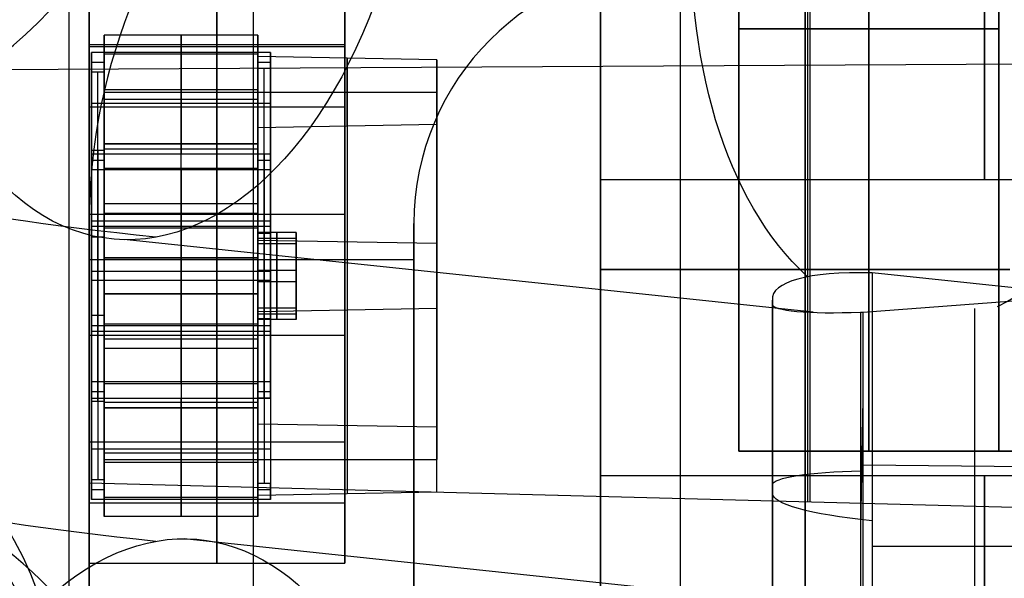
# Model space of a CAD drawing. Extents: x -15 to 7, y 1 to 148.
# Tile 73 of 194: x -3.88 to -1.96, y 126.36 to 127.45. Entities that reach past the tile are written whole.
import ezdxf

# ---------------------------------------------------------------- set-up
doc = ezdxf.new("R2010")
doc.units = 0
doc.layers.add('DEFAULT', color=7, linetype='CONTINUOUS')

msp = doc.modelspace()

# ---------------------------------------------------------------- linework, layer by layer
at = {"layer": 'DEFAULT', "color": 254}
for p, q in [((-3.7842, 116.8059, -107.1217), (-3.7842, 139.6823, -102.2592)), ((-3.4238, 116.8153, -104.5726), (-3.4238, 133.8718, -100.9472)), ((-2.34, 126.5113, -95.3337), (-2.34, 131.7701, -95.3337)), ((-2.3354, 126.5111, -96.7603), (-2.3354, 131.7702, -96.7603)), ((-3.745, 131.7333, -95.3705), (-3.745, 126.5481, -95.3705)), ((-3.745, 126.5481, -96.7233), (-3.745, 131.7333, -96.7233)), ((-3.745, 126.5481, -96.0469), (-3.745, 131.7333, -96.0469)), ((-2.745, 127.1402, -23.4086), (-2.745, 128.8052, -23.4086)), ((-2.745, 126.1326, -14.1829), (-2.745, 127.7976, -14.1829)), ((-3.7152, 127.423, -13.4387), (-3.7152, 127.2105, -13.4088)), ((-3.7152, 127.2003, -15.0231), (-3.7152, 127.423, -13.4387)), ((-3.4152, 127.423, -13.4387), (-3.7152, 127.423, -13.4387)), ((-3.5652, 127.423, -13.4387), (-3.5652, 127.2105, -13.4088)), ((-3.5652, 127.2003, -15.0231), (-3.5652, 127.423, -13.4387)), ((-3.4152, 127.2105, -13.4088), (-3.4152, 127.423, -13.4387)), ((-3.4152, 127.423, -13.4387), (-3.4152, 127.2003, -15.0231)), ((-7.0659, 127.3392, -104.7949), (-0.5, 127.3749, -104.9631)), ((-3.7402, 127.351, -13.681), (-3.7402, 127.3893, -13.4087)), ((-3.7402, 127.3893, -13.4087), (-3.7402, 127.1913, -13.3809)), ((-3.3902, 127.3893, -13.4087), (-3.7402, 127.3893, -13.4087)), ((-3.4152, 127.3858, -13.4335), (-3.7152, 127.3858, -13.4335)), ((-3.7152, 127.3858, -13.4335), (-3.7152, 127.351, -13.681)), ((-3.7152, 127.3858, -13.4335), (-3.7152, 127.2105, -13.4088)), ((-3.5652, 127.3893, -13.4087), (-3.5652, 127.1913, -13.3809)), ((-3.5652, 127.3858, -13.4335), (-3.5652, 127.3893, -13.4087)), ((-3.5652, 127.2105, -13.4088), (-3.5652, 127.3858, -13.4335)), ((-3.4152, 127.358, -13.6315), (-3.4152, 127.3858, -13.4335)), ((-3.4152, 127.3858, -13.4335), (-3.4152, 127.2105, -13.4088)), ((-3.4152, 127.3812, -13.7358), (-3.4152, 126.6633, -13.6349)), ((-3.4152, 127.242, -14.726), (-3.4152, 127.3812, -13.7358)), ((-3.0652, 127.3748, -13.7815), (-3.4152, 127.3812, -13.7358)), ((-3.4152, 127.1322, -13.4988), (-3.4152, 127.3719, -13.5325)), ((-3.3902, 127.1913, -13.3809), (-3.3902, 127.3893, -13.4087)), ((-3.3902, 127.3893, -13.4087), (-3.3902, 127.358, -13.6315)), ((-3.3902, 127.3737, -13.5201), (-3.3902, 127.1058, -13.4825)), ((-3.2402, 127.378, -13.7587), (-3.2402, 126.6601, -13.6578)), ((-3.2402, 127.2453, -14.7032), (-3.2402, 127.378, -13.7587)), ((-3.0652, 126.6568, -13.6806), (-3.0652, 127.3748, -13.7815)), ((-3.0652, 127.3748, -13.7815), (-3.0652, 127.2485, -14.6803)), ((-3.7402, 127.3702, -13.5449), (-3.7402, 126.7265, -13.4544)), ((-3.7402, 127.3702, -13.5449), (-3.7152, 127.3702, -13.5449)), ((-3.7152, 127.3684, -13.5573), (-3.7152, 126.7248, -13.4668)), ((-3.4152, 127.3702, -13.5449), (-3.3902, 127.3702, -13.5449)), ((-3.3902, 127.358, -13.6315), (-3.4152, 127.358, -13.6315)), ((-3.4152, 127.358, -13.6315), (-3.4152, 126.7143, -13.5411)), ((-3.4027, 126.7143, -13.5411), (-3.4027, 127.358, -13.6315)), ((-3.3902, 126.7143, -13.5411), (-3.3902, 127.358, -13.6315)), ((-3.7402, 126.7074, -13.5906), (-3.7402, 127.351, -13.681)), ((-3.7152, 127.351, -13.681), (-3.7402, 127.351, -13.681)), ((-3.7277, 126.7074, -13.5906), (-3.7277, 127.351, -13.681)), ((-3.7152, 127.351, -13.681), (-3.7152, 126.7074, -13.5906)), ((-3.7152, 127.3167, -13.4238), (-3.4152, 127.3167, -13.4238)), ((-3.7152, 127.3116, -14.2309), (-3.7152, 126.5937, -14.13)), ((-3.7152, 127.3116, -14.2309), (-3.4152, 127.3116, -14.2309)), ((-3.7152, 127.2981, -13.4212), (-3.4152, 127.2981, -13.4212)), ((-3.4152, 127.3116, -14.2309), (-3.4152, 126.5937, -14.13)), ((-3.4152, 127.3116, -14.2309), (-3.0652, 127.3116, -14.2309)), ((-3.4152, 127.3116, -14.2309), (-3.4152, 126.5937, -14.13)), ((-3.0652, 127.3116, -14.2309), (-3.0652, 126.5937, -14.13)), ((-3.7402, 127.2903, -13.3948), (-3.3902, 127.2903, -13.3948)), ((-3.0652, 127.2485, -14.6803), (-3.4152, 127.242, -14.726)), ((-3.4152, 126.5241, -14.6251), (-3.4152, 127.242, -14.726)), ((-3.2402, 127.2453, -14.7032), (-3.2402, 126.5273, -14.6023)), ((-3.0652, 126.5305, -14.5794), (-3.0652, 127.2485, -14.6803)), ((-3.7402, 127.1979, -14.7703), (-3.7402, 126.5543, -14.6799)), ((-3.7402, 127.1597, -15.0427), (-3.7402, 127.1979, -14.7703)), ((-3.7152, 127.1979, -14.7703), (-3.7402, 127.1979, -14.7703)), ((-3.7277, 127.1979, -14.7703), (-3.7277, 126.5543, -14.6799)), ((-3.4152, 127.2105, -13.4088), (-3.7152, 127.2105, -13.4088)), ((-3.7152, 127.2105, -13.4088), (-3.4152, 127.2105, -13.4088)), ((-3.7152, 126.9878, -14.9933), (-3.7152, 127.2003, -15.0231)), ((-3.4152, 127.2003, -15.0231), (-3.7152, 127.2003, -15.0231)), ((-3.7152, 126.5543, -14.6799), (-3.7152, 127.1979, -14.7703)), ((-3.7152, 127.1979, -14.7703), (-3.7152, 127.1632, -15.0179)), ((-3.5652, 126.9878, -14.9933), (-3.5652, 127.2003, -15.0231)), ((-3.4152, 126.9878, -14.9933), (-3.4152, 127.2003, -15.0231)), ((-3.7402, 127.1913, -13.3809), (-3.3902, 127.1913, -13.3809)), ((-3.7402, 127.1788, -14.9065), (-3.7402, 126.5351, -14.816)), ((-3.7402, 127.1788, -14.9065), (-3.7152, 127.1788, -14.9065)), ((-3.7152, 127.1806, -14.8941), (-3.7152, 126.8587, -14.8489)), ((-3.4152, 127.1632, -15.0179), (-3.4152, 127.191, -14.8199)), ((-3.4152, 127.191, -14.8199), (-3.3902, 127.191, -14.8199)), ((-3.4152, 126.5473, -14.7294), (-3.4152, 127.191, -14.8199)), ((-3.4152, 127.1788, -14.9065), (-3.3902, 127.1788, -14.9065)), ((-3.4027, 127.191, -14.8199), (-3.4027, 126.5473, -14.7294)), ((-3.3902, 127.191, -14.8199), (-3.3902, 127.1597, -15.0427)), ((-3.3902, 127.191, -14.8199), (-3.3902, 126.5473, -14.7294)), ((-3.7402, 126.9616, -15.0148), (-3.7402, 127.1597, -15.0427)), ((-3.3902, 127.1597, -15.0427), (-3.7402, 127.1597, -15.0427)), ((-3.7152, 127.1632, -15.0179), (-3.4152, 127.1632, -15.0179)), ((-3.7152, 126.9878, -14.9933), (-3.7152, 127.1632, -15.0179)), ((-3.5652, 127.1597, -15.0427), (-3.5652, 127.1632, -15.0179)), ((-3.5652, 127.1632, -15.0179), (-3.5652, 126.9878, -14.9933)), ((-3.5652, 126.9616, -15.0148), (-3.5652, 127.1597, -15.0427)), ((-3.4152, 126.9373, -14.8852), (-3.4152, 127.1771, -14.9189)), ((-3.4152, 127.1632, -15.0179), (-3.4152, 126.9878, -14.9933)), ((-3.3902, 127.1753, -14.9313), (-3.3902, 126.9075, -14.8936)), ((-3.3902, 127.1597, -15.0427), (-3.3902, 126.9616, -15.0148)), ((-1.245, 127.1402, -23.4086), (-2.745, 127.1402, -23.4086)), ((-3.7152, 127.094, -15.0082), (-3.4152, 127.094, -15.0082)), ((-3.7152, 127.0755, -15.0056), (-3.4152, 127.0755, -15.0056)), ((-3.7402, 127.0606, -15.0287), (-3.3902, 127.0606, -15.0287)), ((-3.7402, 127.0501, -13.4873), (-3.7402, 127.0292, -13.6358)), ((-3.7402, 127.0501, -13.4873), (-3.3902, 127.0501, -13.4873)), ((-3.7152, 127.0466, -13.512), (-3.7152, 127.0292, -13.6358)), ((-3.7152, 127.0466, -13.512), (-3.4152, 127.0466, -13.512)), ((-3.7152, 127.0466, -13.512), (-3.7152, 126.8587, -14.8489)), ((-3.7152, 127.0466, -13.512), (-3.4152, 127.0466, -13.512)), ((-3.4152, 127.0466, -13.512), (-3.4152, 127.0362, -13.5863)), ((-3.4152, 127.0466, -13.512), (-3.4152, 126.8587, -14.8489)), ((-3.3902, 127.0501, -13.4873), (-3.3902, 127.0362, -13.5863)), ((-3.7402, 127.0292, -13.6358), (-3.7152, 127.0292, -13.6358)), ((-3.4152, 127.0375, -14.1116), (-3.4152, 126.8901, -14.0909)), ((-3.3402, 127.0375, -14.1116), (-3.4152, 127.0375, -14.1116)), ((-3.4152, 127.0152, -14.2701), (-3.4152, 127.0375, -14.1116)), ((-3.4152, 127.0362, -13.5863), (-3.3902, 127.0362, -13.5863)), ((-3.4152, 127.0264, -14.1908), (-3.3402, 127.0264, -14.1908)), ((-3.4152, 127.0264, -14.1908), (-3.4152, 126.8789, -14.1701)), ((-3.3777, 127.0375, -14.1116), (-3.3777, 126.8901, -14.0909)), ((-3.3777, 127.0152, -14.2701), (-3.3777, 127.0375, -14.1116)), ((-3.3402, 127.0152, -14.2701), (-3.3402, 127.0375, -14.1116)), ((-3.3402, 127.0375, -14.1116), (-3.3402, 126.8901, -14.0909)), ((-3.3402, 127.0264, -14.1908), (-3.3402, 126.8789, -14.1701)), ((-2.3298, 126.8816, -8.7595), (-3.6703, 127.0234, -7.7365)), ((-3.4152, 127.0222, -13.6853), (-3.4152, 126.8831, -14.6756)), ((-3.0652, 127.0158, -13.7311), (-3.4152, 127.0222, -13.6853)), ((-3.3402, 127.0152, -14.2701), (-3.4152, 127.0152, -14.2701)), ((-3.4152, 126.8678, -14.2494), (-3.4152, 127.0152, -14.2701)), ((-3.3777, 126.8678, -14.2494), (-3.3777, 127.0152, -14.2701)), ((-3.3402, 126.8678, -14.2494), (-3.3402, 127.0152, -14.2701)), ((-3.0652, 127.0158, -13.7311), (-3.0652, 126.8895, -14.6298)), ((-3.7152, 126.9878, -14.9933), (-3.4152, 126.9878, -14.9933)), ((-3.4152, 126.9878, -14.9933), (-3.7152, 126.9878, -14.9933)), ((-3.3902, 126.9979, -13.4673), (-3.3902, 126.73, -13.4297)), ((-3.4152, 126.7282, -13.442), (-3.4152, 126.968, -13.4757)), ((-3.3902, 126.9616, -15.0148), (-3.7402, 126.9616, -15.0148)), ((-3.4152, 126.9638, -14.1012), (-3.3402, 126.9638, -14.1012)), ((-3.4152, 126.9638, -14.1012), (-3.4152, 126.9415, -14.2597)), ((-3.3402, 126.9638, -14.1012), (-3.3402, 126.9415, -14.2597)), ((-1.945, 126.9651, -15.0154), (-2.745, 126.9651, -15.0154)), ((-2.745, 126.9651, -13.3504), (-1.945, 126.9651, -13.3504)), ((-2.745, 126.9651, -15.0154), (-2.745, 126.9651, -13.3504)), ((-0.8531, 126.8148, -10.4203), (-2.2146, 126.9588, -9.3813)), ((-2.2146, 126.9588, -9.3813), (-2.2146, 126.0339, -9.253)), ((-3.7402, 126.9437, -13.3461), (-3.7402, 126.7456, -13.3183)), ((-3.3902, 126.9437, -13.3461), (-3.7402, 126.9437, -13.3461)), ((-3.5652, 126.9437, -13.3461), (-3.5652, 126.7456, -13.3183)), ((-3.4152, 126.9415, -14.2597), (-3.3402, 126.9415, -14.2597)), ((-3.3902, 126.7456, -13.3183), (-3.3902, 126.9437, -13.3461)), ((-3.7152, 126.9175, -13.3677), (-3.7152, 126.7422, -13.343)), ((-3.7152, 126.9175, -13.3677), (-3.4152, 126.9175, -13.3677)), ((-3.7152, 126.9175, -13.3677), (-3.7152, 126.705, -13.3378)), ((-3.4152, 126.9175, -13.3677), (-3.7152, 126.9175, -13.3677)), ((-3.5652, 126.7422, -13.343), (-3.5652, 126.9175, -13.3677)), ((-3.5652, 126.9175, -13.3677), (-3.5652, 126.705, -13.3378)), ((-3.4152, 126.7422, -13.343), (-3.4152, 126.9175, -13.3677)), ((-3.4152, 126.705, -13.3378), (-3.4152, 126.9175, -13.3677)), ((-2.2318, 126.882, -8.72), (-1.796, 126.9144, -8.7525)), ((-3.4152, 126.8901, -14.0909), (-3.3402, 126.8901, -14.0909)), ((-3.4152, 126.8901, -14.0909), (-3.4152, 126.8678, -14.2494)), ((-3.3777, 126.8901, -14.0909), (-3.3777, 126.8678, -14.2494)), ((-3.3402, 126.8901, -14.0909), (-3.3402, 126.8678, -14.2494)), ((-2.4094, 126.8979, -8.9229), (-2.4094, 126.9053, -8.974)), ((-2.4094, 126.9053, -8.974), (-2.4094, 126.1962, -8.8757)), ((-2.4094, 126.2172, -8.8285), (-2.4094, 126.8979, -8.9229)), ((-3.7402, 126.8761, -14.7251), (-3.7402, 126.8552, -14.8736)), ((-3.7402, 126.8761, -14.7251), (-3.7152, 126.8761, -14.7251)), ((-3.7152, 126.8761, -14.7251), (-3.7152, 126.8587, -14.8489)), ((-3.4152, 126.8831, -14.6756), (-3.0652, 126.8895, -14.6298)), ((-3.4152, 126.8789, -14.1701), (-3.3402, 126.8789, -14.1701)), ((-2.2366, 126.2876, -8.6382), (-2.2366, 126.8819, -8.7206)), ((-2.2318, 126.2877, -8.6376), (-2.2318, 126.882, -8.72)), ((-2.0138, 126.2769, -8.6501), (-2.0138, 126.889, -8.735)), ((-3.3902, 126.8552, -14.8736), (-3.7402, 126.8552, -14.8736)), ((-3.7152, 126.8587, -14.8489), (-3.7152, 126.5369, -14.8037)), ((-3.4152, 126.8587, -14.8489), (-3.7152, 126.8587, -14.8489)), ((-3.4152, 126.8587, -14.8489), (-3.7152, 126.8587, -14.8489)), ((-3.4152, 126.8692, -14.7746), (-3.4152, 126.8587, -14.8489)), ((-3.4152, 126.8692, -14.7746), (-3.3902, 126.8692, -14.7746)), ((-3.3402, 126.8678, -14.2494), (-3.4152, 126.8678, -14.2494)), ((-3.3902, 126.8692, -14.7746), (-3.3902, 126.8552, -14.8736)), ((-3.7402, 126.8447, -13.3322), (-3.3902, 126.8447, -13.3322)), ((-3.7152, 126.8298, -13.3553), (-3.4152, 126.8298, -13.3553)), ((-3.7152, 126.8113, -13.3527), (-3.4152, 126.8113, -13.3527)), ((-3.3902, 126.7995, -14.8784), (-3.3902, 126.5317, -14.8408)), ((-3.4152, 126.5334, -14.8284), (-3.4152, 126.7731, -14.8621)), ((-3.7402, 126.7456, -13.3183), (-3.7402, 126.7074, -13.5906)), ((-3.3902, 126.7456, -13.3183), (-3.7402, 126.7456, -13.3183)), ((-3.7152, 126.7074, -13.5906), (-3.7152, 126.7422, -13.343)), ((-3.7152, 126.7422, -13.343), (-3.4152, 126.7422, -13.343)), ((-3.5652, 126.7456, -13.3183), (-3.5652, 126.7422, -13.343)), ((-3.4152, 126.7422, -13.343), (-3.4152, 126.7143, -13.5411)), ((-3.3902, 126.7143, -13.5411), (-3.3902, 126.7456, -13.3183)), ((-2.4094, 126.3806, -8.9012), (-2.4094, 126.7419, -8.9012)), ((-3.7402, 126.7265, -13.4544), (-3.7152, 126.7265, -13.4544)), ((-3.4152, 126.7265, -13.4544), (-3.3902, 126.7265, -13.4544)), ((-3.7402, 126.516, -14.9522), (-3.7402, 126.7141, -14.98)), ((-3.7402, 126.7141, -14.98), (-3.3902, 126.7141, -14.98)), ((-3.7152, 126.7074, -13.5906), (-3.7402, 126.7074, -13.5906)), ((-3.7152, 126.705, -13.3378), (-3.7152, 126.4823, -14.9222)), ((-3.4152, 126.705, -13.3378), (-3.7152, 126.705, -13.3378)), ((-3.5652, 126.516, -14.9522), (-3.5652, 126.7141, -14.98)), ((-3.5652, 126.705, -13.3378), (-3.5652, 126.4823, -14.9222)), ((-3.4152, 126.7143, -13.5411), (-3.3902, 126.7143, -13.5411)), ((-3.4152, 126.4823, -14.9222), (-3.4152, 126.705, -13.3378)), ((-3.3902, 126.7141, -14.98), (-3.3902, 126.516, -14.9522)), ((-2.2366, 126.4574, -8.6618), (-2.2318, 126.7122, -8.6964)), ((-3.7152, 126.5195, -14.9274), (-3.7152, 126.6949, -14.9521)), ((-3.4152, 126.6949, -14.9521), (-3.7152, 126.6949, -14.9521)), ((-3.7152, 126.4823, -14.9222), (-3.7152, 126.6949, -14.9521)), ((-3.7152, 126.6949, -14.9521), (-3.4152, 126.6949, -14.9521)), ((-3.5652, 126.6949, -14.9521), (-3.5652, 126.5195, -14.9274)), ((-3.5652, 126.4823, -14.9222), (-3.5652, 126.6949, -14.9521)), ((-3.4152, 126.5195, -14.9274), (-3.4152, 126.6949, -14.9521)), ((-3.4152, 126.6949, -14.9521), (-3.4152, 126.4823, -14.9222)), ((-3.4152, 126.6633, -13.6349), (-3.4152, 126.5241, -14.6251)), ((-3.0652, 126.6568, -13.6806), (-3.4152, 126.6633, -13.6349)), ((-3.2402, 126.6601, -13.6578), (-3.2402, 126.5273, -14.6023)), ((-3.0652, 126.5305, -14.5794), (-3.0652, 126.6568, -13.6806)), ((-3.7402, 126.615, -14.9661), (-3.3902, 126.615, -14.9661)), ((-3.7152, 126.6072, -14.9398), (-3.4152, 126.6072, -14.9398)), ((-3.7152, 126.5937, -14.13), (-3.4152, 126.5937, -14.13)), ((-3.7152, 126.5886, -14.9372), (-3.4152, 126.5886, -14.9372)), ((-3.4152, 126.5937, -14.13), (-3.0652, 126.5937, -14.13)), ((-2.2366, 126.5848, -8.6794), (-2.2318, 126.5848, -8.6788)), ((-2.2318, 126.5833, -8.6786), (-1.796, 126.5795, -8.706)), ((-3.745, 126.5481, -95.3705), (-0.935, 126.4745, -95.2969)), ((-3.745, 126.5481, -95.3705), (-3.745, 126.5481, -96.7233)), ((-3.745, 126.5481, -96.7233), (-0.9259, 126.4742, -96.7972)), ((-3.745, 126.5481, -96.047), (-0.935, 126.4745, -96.047)), ((-3.7402, 126.5543, -14.6799), (-3.7402, 126.516, -14.9522)), ((-3.7152, 126.5543, -14.6799), (-3.7402, 126.5543, -14.6799)), ((-3.7152, 126.5195, -14.9274), (-3.7152, 126.5543, -14.6799)), ((-3.3902, 126.5473, -14.7294), (-3.4152, 126.5473, -14.7294)), ((-3.4152, 126.5473, -14.7294), (-3.4152, 126.5195, -14.9274)), ((-3.3902, 126.516, -14.9522), (-3.3902, 126.5473, -14.7294)), ((-1.245, 126.5617, -23.0976), (-2.745, 126.5617, -23.0976)), ((-2.745, 124.8967, -23.0976), (-2.745, 126.5617, -23.0976)), ((-2.4094, 126.5508, -8.9248), (-2.4094, 126.5508, -8.8747)), ((-3.7402, 126.5351, -14.816), (-3.7152, 126.5351, -14.816)), ((-3.4152, 126.5351, -14.816), (-3.3902, 126.5351, -14.816)), ((-3.4152, 126.5241, -14.6251), (-3.0652, 126.5305, -14.5794)), ((-3.3902, 126.516, -14.9522), (-3.7402, 126.516, -14.9522)), ((-3.4152, 126.5195, -14.9274), (-3.7152, 126.5195, -14.9274)), ((-3.5652, 126.5195, -14.9274), (-3.5652, 126.516, -14.9522)), ((-2.3354, 126.5111, -96.7603), (-2.3354, 126.5111, -95.3336)), ((-3.4152, 126.4823, -14.9222), (-3.7152, 126.4823, -14.9222)), ((-2.0695, 126.2814, -8.6471), (-3.5593, 126.439, -7.5101)), ((-2.2146, 126.4243, -9.3072), (-0.8531, 126.4243, -10.3662))]:
    msp.add_line(p, q, dxfattribs=at)
at = {"layer": 'DEFAULT', "color": 9}
for p, q in [((-2.475, 131.6903, -81.7631), (-2.475, 126.6103, -81.7631)), ((-2.475, 126.6103, -94.9711), (-2.475, 131.6903, -94.9711)), ((-2.475, 126.6103, -82.3346), (-2.475, 131.6903, -82.3346)), ((-2.475, 131.6903, -82.0488), (-2.475, 126.6103, -82.0488)), ((-2.221, 126.6103, -82.3346), (-2.221, 131.6903, -82.3346)), ((-1.967, 131.6903, -82.3346), (-1.967, 126.6103, -82.3346)), ((-2.475, 128.2613, -94.3996), (-2.475, 126.6103, -94.3996)), ((-2.475, 126.6103, -92.4946), (-2.475, 128.2613, -92.4946)), ((-2.475, 128.2613, -91.8596), (-2.475, 126.6103, -91.8596)), ((-2.475, 126.6103, -89.9546), (-2.475, 128.2613, -89.9546)), ((-2.475, 128.2613, -89.3196), (-2.475, 126.6103, -89.3196)), ((-2.475, 126.6103, -87.4146), (-2.475, 128.2613, -87.4146)), ((-2.475, 128.2613, -86.7796), (-2.475, 126.6103, -86.7796)), ((-2.475, 126.6103, -84.8746), (-2.475, 128.2613, -84.8746)), ((-2.475, 128.2613, -84.2396), (-2.475, 126.6103, -84.2396)), ((-2.475, 128.2613, -94.6853), (-2.475, 126.6103, -94.6853)), ((-2.475, 128.2613, -92.1771), (-2.475, 126.6103, -92.1771)), ((-2.475, 128.2613, -89.6371), (-2.475, 126.6103, -89.6371)), ((-2.475, 128.2613, -87.0971), (-2.475, 126.6103, -87.0971)), ((-2.475, 128.2613, -84.5571), (-2.475, 126.6103, -84.5571)), ((-2.221, 128.2613, -94.3996), (-2.221, 126.6103, -94.3996)), ((-2.221, 126.6103, -92.4946), (-2.221, 128.2613, -92.4946)), ((-2.221, 128.2613, -91.8596), (-2.221, 126.6103, -91.8596)), ((-2.221, 126.6103, -89.9546), (-2.221, 128.2613, -89.9546)), ((-2.221, 128.2613, -89.3196), (-2.221, 126.6103, -89.3196)), ((-2.221, 126.6103, -87.4146), (-2.221, 128.2613, -87.4146)), ((-2.221, 128.2613, -86.7796), (-2.221, 126.6103, -86.7796)), ((-2.221, 126.6103, -84.8746), (-2.221, 128.2613, -84.8746)), ((-2.221, 128.2613, -84.2396), (-2.221, 126.6103, -84.2396)), ((-1.967, 126.6103, -94.3996), (-1.967, 128.2613, -94.3996)), ((-1.967, 128.2613, -92.4946), (-1.967, 126.6103, -92.4946)), ((-1.967, 126.6103, -91.8596), (-1.967, 128.2613, -91.8596)), ((-1.967, 128.2613, -89.9546), (-1.967, 126.6103, -89.9546)), ((-1.967, 126.6103, -89.3196), (-1.967, 128.2613, -89.3196)), ((-1.967, 128.2613, -87.4146), (-1.967, 126.6103, -87.4146)), ((-1.967, 126.6103, -86.7796), (-1.967, 128.2613, -86.7796)), ((-1.967, 128.2613, -84.8746), (-1.967, 126.6103, -84.8746)), ((-1.967, 126.6103, -84.2396), (-1.967, 128.2613, -84.2396)), ((-1.967, 127.5628, -88.5131), (-1.967, 126.6103, -88.5131)), ((-1.967, 127.4358, -94.3996), (-2.475, 127.4358, -94.3996)), ((-2.475, 127.4358, -92.4946), (-1.967, 127.4358, -92.4946)), ((-1.967, 127.4358, -91.8596), (-2.475, 127.4358, -91.8596)), ((-2.475, 127.4358, -89.9546), (-1.967, 127.4358, -89.9546)), ((-1.967, 127.4358, -89.3196), (-2.475, 127.4358, -89.3196)), ((-2.475, 127.4358, -87.4146), (-1.967, 127.4358, -87.4146)), ((-1.967, 127.4358, -86.7796), (-2.475, 127.4358, -86.7796)), ((-2.475, 127.4358, -84.8746), (-1.967, 127.4358, -84.8746)), ((-1.967, 127.4358, -84.2396), (-2.475, 127.4358, -84.2396)), ((-2.475, 127.4358, -92.4946), (-2.475, 127.4358, -91.8596)), ((-2.475, 127.4358, -89.9546), (-2.475, 127.4358, -89.3196)), ((-2.475, 127.4358, -87.4146), (-2.475, 127.4358, -86.7796)), ((-2.475, 127.4358, -84.8746), (-2.475, 127.4358, -84.2396)), ((-3.745, 127.0548, -93.1296), (-3.745, 125.7721, -93.1296)), ((-3.745, 127.0548, -88.0496), (-3.745, 125.7721, -88.0496)), ((-3.745, 127.0548, -82.9696), (-3.745, 125.7721, -82.9696)), ((-3.745, 127.0548, -85.5096), (-3.745, 125.7721, -85.5096)), ((-3.745, 127.0548, -90.5896), (-3.745, 125.7721, -90.5896)), ((-3.745, 127.0548, -93.7646), (-3.745, 127.0548, -93.1296)), ((-3.745, 125.7721, -93.7646), (-3.745, 127.0548, -93.7646)), ((-3.745, 127.0548, -88.6846), (-3.745, 127.0548, -88.0496)), ((-3.745, 125.7721, -88.6846), (-3.745, 127.0548, -88.6846)), ((-3.745, 127.0548, -83.6046), (-3.745, 127.0548, -82.9696)), ((-3.745, 125.7721, -83.6046), (-3.745, 127.0548, -83.6046)), ((-3.745, 127.0548, -86.1446), (-3.745, 127.0548, -85.5096)), ((-3.745, 125.7721, -86.1446), (-3.745, 127.0548, -86.1446)), ((-3.745, 127.0548, -91.2246), (-3.745, 127.0548, -90.5896)), ((-3.745, 125.7721, -91.2246), (-3.745, 127.0548, -91.2246)), ((-3.745, 127.0548, -93.4471), (-3.745, 125.7721, -93.4471)), ((-3.745, 127.0548, -88.3671), (-3.745, 125.7721, -88.3671)), ((-3.745, 127.0548, -83.2871), (-3.745, 125.7721, -83.2871)), ((-3.745, 127.0548, -85.8271), (-3.745, 125.7721, -85.8271)), ((-3.745, 127.0548, -90.9071), (-3.745, 125.7721, -90.9071)), ((-3.11, 125.7721, -93.1296), (-3.11, 127.0548, -93.1296)), ((-3.11, 125.7721, -88.0496), (-3.11, 127.0548, -88.0496)), ((-3.11, 125.7721, -82.9696), (-3.11, 127.0548, -82.9696)), ((-3.11, 125.7721, -85.5096), (-3.11, 127.0548, -85.5096)), ((-3.11, 125.7721, -90.5896), (-3.11, 127.0548, -90.5896)), ((-3.11, 127.0548, -93.7646), (-3.11, 127.0548, -93.1296)), ((-3.11, 127.0548, -93.7646), (-3.11, 125.7721, -93.7646)), ((-3.11, 127.0548, -88.6846), (-3.11, 127.0548, -88.0496)), ((-3.11, 127.0548, -88.6846), (-3.11, 125.7721, -88.6846)), ((-3.11, 127.0548, -83.6046), (-3.11, 127.0548, -82.9696)), ((-3.11, 127.0548, -83.6046), (-3.11, 125.7721, -83.6046)), ((-3.11, 127.0548, -86.1446), (-3.11, 127.0548, -85.5096)), ((-3.11, 127.0548, -86.1446), (-3.11, 125.7721, -86.1446)), ((-3.11, 127.0548, -91.2246), (-3.11, 127.0548, -90.5896)), ((-3.11, 127.0548, -91.2246), (-3.11, 125.7721, -91.2246)), ((-3.11, 125.7721, -93.4471), (-3.11, 127.0548, -93.4471)), ((-3.11, 125.7721, -88.3671), (-3.11, 127.0548, -88.3671)), ((-3.11, 125.7721, -83.2871), (-3.11, 127.0548, -83.2871)), ((-3.11, 125.7721, -85.8271), (-3.11, 127.0548, -85.8271)), ((-3.11, 125.7721, -90.9071), (-3.11, 127.0548, -90.9071)), ((-3.745, 126.985, -93.1296), (-3.11, 126.985, -93.1296)), ((-3.745, 126.985, -88.0496), (-3.11, 126.985, -88.0496)), ((-3.745, 126.985, -82.9696), (-3.11, 126.985, -82.9696)), ((-3.745, 126.985, -85.5096), (-3.11, 126.985, -85.5096)), ((-3.745, 126.985, -90.5896), (-3.11, 126.985, -90.5896)), ((-3.745, 126.985, -93.7646), (-3.11, 126.985, -93.7646)), ((-3.745, 126.985, -88.6846), (-3.11, 126.985, -88.6846)), ((-3.745, 126.985, -83.6046), (-3.11, 126.985, -83.6046)), ((-3.745, 126.985, -86.1446), (-3.11, 126.985, -86.1446)), ((-3.745, 126.985, -91.2246), (-3.11, 126.985, -91.2246)), ((-2.475, 126.6103, -81.7631), (3.875, 126.6103, -81.7631)), ((-2.475, 126.6103, -82.3346), (-2.475, 126.6103, -81.7631)), ((-1.967, 126.6103, -82.3346), (-2.475, 126.6103, -82.3346)), ((-2.475, 126.6103, -84.2396), (-1.967, 126.6103, -84.2396)), ((-2.475, 126.6103, -84.8746), (-2.475, 126.6103, -84.2396)), ((-1.967, 126.6103, -84.8746), (-2.475, 126.6103, -84.8746)), ((-2.475, 126.6103, -86.7796), (-1.967, 126.6103, -86.7796)), ((-2.475, 126.6103, -87.4146), (-2.475, 126.6103, -86.7796)), ((-1.967, 126.6103, -87.4146), (-2.475, 126.6103, -87.4146)), ((-2.475, 126.6103, -89.3196), (-1.967, 126.6103, -89.3196)), ((-2.475, 126.6103, -89.9546), (-2.475, 126.6103, -89.3196)), ((-1.967, 126.6103, -89.9546), (-2.475, 126.6103, -89.9546)), ((-2.475, 126.6103, -91.8596), (-1.967, 126.6103, -91.8596)), ((-2.475, 126.6103, -92.4946), (-2.475, 126.6103, -91.8596)), ((-1.967, 126.6103, -92.4946), (-2.475, 126.6103, -92.4946)), ((-2.475, 126.6103, -94.3996), (-1.967, 126.6103, -94.3996)), ((-2.475, 126.6103, -94.9711), (-2.475, 126.6103, -94.3996)), ((3.875, 126.6103, -94.9711), (-2.475, 126.6103, -94.9711)), ((-1.967, 126.6103, -84.2396), (-1.967, 126.6103, -82.3346)), ((-1.967, 126.6103, -86.7796), (-1.967, 126.6103, -84.8746)), ((-1.967, 126.6103, -89.3196), (-1.967, 126.6103, -87.4146)), ((-1.967, 126.6103, -91.8596), (-1.967, 126.6103, -89.9546)), ((-1.967, 126.6103, -94.3996), (-1.967, 126.6103, -92.4946)), ((-1.967, 126.6103, -88.3671), (3.875, 126.6103, -88.3671)), ((-3.745, 126.4135, -93.1296), (-3.745, 126.4135, -93.7646)), ((-3.745, 126.4135, -88.0496), (-3.745, 126.4135, -88.6846)), ((-3.745, 126.4135, -82.9696), (-3.745, 126.4135, -83.6046)), ((-3.745, 126.4135, -85.5096), (-3.745, 126.4135, -86.1446)), ((-3.745, 126.4135, -90.5896), (-3.745, 126.4135, -91.2246)), ((-3.11, 126.4135, -93.1296), (-3.11, 126.4135, -93.7646)), ((-3.11, 126.4135, -88.0496), (-3.11, 126.4135, -88.6846)), ((-3.11, 126.4135, -82.9696), (-3.11, 126.4135, -83.6046)), ((-3.11, 126.4135, -85.5096), (-3.11, 126.4135, -86.1446)), ((-3.11, 126.4135, -90.5896), (-3.11, 126.4135, -91.2246))]:
    msp.add_line(p, q, dxfattribs=at)
at = {"layer": 'DEFAULT', "color": 8}
for p, q in [((-3.745, 127.4052, -24.1869), (-3.745, 128.2965, -24.3122)), ((-3.495, 127.4052, -24.1869), (-3.495, 128.2965, -24.3122)), ((-3.245, 128.2965, -24.3122), (-3.245, 127.4052, -24.1869)), ((-3.745, 127.6418, -22.5035), (-3.745, 127.4052, -24.1869)), ((-3.495, 127.6418, -22.5035), (-3.495, 127.4052, -24.1869)), ((-3.245, 127.4052, -24.1869), (-3.245, 127.6418, -22.5035)), ((-3.745, 127.5191, -13.4017), (-3.745, 126.6278, -13.2764)), ((-3.745, 127.2825, -15.0852), (-3.745, 127.5191, -13.4017)), ((-3.495, 127.5191, -13.4017), (-3.495, 126.6278, -13.2764)), ((-3.495, 127.2825, -15.0852), (-3.495, 127.5191, -13.4017)), ((-3.245, 126.6278, -13.2764), (-3.245, 127.5191, -13.4017)), ((-3.245, 127.5191, -13.4017), (-3.245, 127.2825, -15.0852)), ((-3.745, 126.5007, -14.1808), (-3.745, 127.4096, -14.1808)), ((-3.245, 126.5007, -14.1808), (-3.245, 127.4096, -14.1808)), ((-3.745, 127.4052, -24.1869), (-3.245, 127.4052, -24.1869)), ((-3.745, 127.4008, -14.2434), (-3.245, 127.4008, -14.2434)), ((-3.245, 127.2825, -15.0852), (-3.745, 127.2825, -15.0852)), ((-3.745, 126.3912, -14.9599), (-3.745, 127.2825, -15.0852)), ((-3.495, 126.3912, -14.9599), (-3.495, 127.2825, -15.0852)), ((-3.245, 127.2825, -15.0852), (-3.245, 126.3912, -14.9599)), ((-3.745, 127.0735, -13.3391), (-3.245, 127.0735, -13.3391)), ((-3.745, 126.9552, -13.3224), (-3.745, 126.9552, -15.0392)), ((-3.245, 126.9552, -13.3224), (-3.245, 126.9552, -15.0392)), ((-3.745, 126.8369, -15.0225), (-3.245, 126.8369, -15.0225)), ((-3.245, 126.6278, -13.2764), (-3.745, 126.6278, -13.2764)), ((-3.745, 126.6278, -13.2764), (-3.745, 126.3912, -14.9599)), ((-3.495, 126.6278, -13.2764), (-3.495, 126.3912, -14.9599)), ((-3.245, 126.3912, -14.9599), (-3.245, 126.6278, -13.2764)), ((-3.745, 126.5095, -14.1182), (-3.245, 126.5095, -14.1182)), ((-3.745, 126.3912, -14.9599), (-3.245, 126.3912, -14.9599))]:
    msp.add_line(p, q, dxfattribs=at)
at = {"layer": 'DEFAULT', "color": 254, "extrusion": (1, 2.78003e-06, 1.99234e-05)}
msp.add_arc((61.6369, -494.7833, -2.5893), 497.2578, 80.317312, 84.00764, dxfattribs=at)
at = {"layer": 'DEFAULT', "color": 9, "extrusion": (7.55951e-19, -1.74846e-07, 1)}
for centre, radius in [((-2.602, 127.0548, -93.1296), 1.143), ((-2.602, 127.0548, -93.7646), 1.143), ((-2.602, 127.0548, -88.0496), 1.143), ((-2.602, 127.0548, -82.9696), 1.143), ((-2.602, 127.0548, -85.5096), 1.143), ((-2.602, 127.0548, -86.1446), 1.143), ((-2.602, 127.0548, -91.2246), 1.143), ((-2.602, 127.0548, -93.1296), 0.508), ((-2.602, 127.0548, -93.7646), 0.508), ((-2.602, 127.0548, -88.0496), 0.508), ((-2.602, 127.0548, -82.9696), 0.508), ((-2.602, 127.0548, -85.5096), 0.508), ((-2.602, 127.0548, -86.1446), 0.508), ((-2.602, 127.0548, -91.2246), 0.508)]:
    msp.add_arc(centre, radius, 90, 180, dxfattribs=at)
at = {"layer": 'DEFAULT', "color": 9, "extrusion": (-7.76303e-16, -1.74846e-07, 1)}
msp.add_arc((-2.602, 127.0548, -88.6846), 1.143, 90, 180, dxfattribs=at)
at = {"layer": 'DEFAULT', "color": 9, "extrusion": (-9.63764e-17, -1.74846e-07, 1)}
msp.add_arc((-2.602, 127.0548, -83.6046), 1.143, 90, 180, dxfattribs=at)
at = {"layer": 'DEFAULT', "color": 9, "extrusion": (7.77815e-16, -1.74846e-07, 1)}
msp.add_arc((-2.602, 127.0548, -90.5896), 1.143, 90, 180, dxfattribs=at)
at = {"layer": 'DEFAULT', "color": 9, "extrusion": (0, -1.74846e-07, 1)}
for centre, radius in [((-2.602, 127.0548, -93.4471), 1.143), ((-2.602, 127.0548, -88.3671), 1.143), ((-2.602, 127.0548, -83.2871), 1.143), ((-2.602, 127.0548, -85.8271), 1.143), ((-2.602, 127.0548, -90.9071), 1.143), ((-2.602, 127.0548, -93.4471), 0.508), ((-2.602, 127.0548, -88.3671), 0.508), ((-2.602, 127.0548, -83.2871), 0.508), ((-2.602, 127.0548, -85.8271), 0.508), ((-2.602, 127.0548, -90.9071), 0.508)]:
    msp.add_arc(centre, radius, 90, 180, dxfattribs=at)
at = {"layer": 'DEFAULT', "color": 254, "extrusion": (-0.00098944, 0.118752, 0.992923)}
msp.add_arc((3.3889, -127.9579, 8.7465), 0.8672, 1.4707, 136.4951, dxfattribs=at)
at = {"layer": 'DEFAULT', "color": 254, "extrusion": (1, 0, 0)}
for centre, radius, start, end in [((127.9727, -23.4086, -2.745), 0.8325, 90, 270), ((127.9727, -23.4086, -1.995), 0.8325, 90, 270), ((126.9651, -14.1829, -2.745), 0.8325, 270, 90), ((126.9651, -14.1829, -2.345), 0.8325, 270, 90), ((127.0675, -13.3635, -3.5652), 0.15, 181.5941, 342.4059), ((126.8378, -14.9974, -3.5652), 0.15, 1.5941, 162.4059), ((126.9651, -14.1829, -2.745), 0.8325, 90, 270), ((126.9651, -14.1829, -2.345), 0.8325, 90, 270), ((125.7292, -23.0976, -2.745), 0.8325, 270, 90), ((125.7292, -23.0976, -1.995), 0.8325, 270, 90)]:
    msp.add_arc(centre, radius, start, end, dxfattribs=at)
at = {"layer": 'DEFAULT', "color": 254, "extrusion": (0.792147, -0.083813, -0.604548)}
for centre, start, end in [((126.7629, -16.5022, -8.8765), 112.6082, 260.0729), ((126.7629, -16.5022, -6.9133), 203.8317, 266.3401), ((126.7629, -16.5022, -6.9133), 86.3401, 159.9391), ((124.5319, -16.1117, -8.8765), 266.34, 47.5375)]:
    msp.add_arc(centre, 0.8325, start, end, dxfattribs=at)
at = {"layer": 'DEFAULT', "color": 9, "extrusion": (-1.74763e-15, -1.74846e-07, 1)}
msp.add_arc((-2.602, 127.0548, -88.6846), 0.508, 90, 180, dxfattribs=at)
at = {"layer": 'DEFAULT', "color": 9, "extrusion": (-2.17792e-16, -1.74846e-07, 1)}
msp.add_arc((-2.602, 127.0548, -83.6046), 0.508, 90, 180, dxfattribs=at)
at = {"layer": 'DEFAULT', "color": 9, "extrusion": (3.49752e-15, -1.74846e-07, 1)}
msp.add_arc((-2.602, 127.0548, -90.5896), 0.508, 90, 180, dxfattribs=at)
at = {"layer": 'DEFAULT', "color": 254, "extrusion": (0, 0.990526, -0.137324)}
for centre, radius, start, end in [((2.15, 11.7533, 126.8774), 2.4, 307.6134, 344.6601), ((2.15, 11.7533, 126.2774), 2.4, 307.6134, 344.66), ((2.2094, 8.5878, 126.5644), 0.2, 0, 82.1766), ((1.9094, 8.5382, 126.5548), 0.5, 307.6134, 0)]:
    msp.add_arc(centre, radius, start, end, dxfattribs=at)
at = {"layer": 'DEFAULT', "color": 254, "extrusion": (1, 8.09933e-14, -3.12017e-14)}
msp.add_arc((127.0675, -13.3635, -3.7152), 0.15, 181.5941, 342.4059, dxfattribs=at)
at = {"layer": 'DEFAULT', "color": 254, "extrusion": (1, -3.87304e-18, 1.33343e-17)}
msp.add_arc((127.0675, -13.3635, -3.7152), 0.15, 181.5941, 342.4059, dxfattribs=at)
at = {"layer": 'DEFAULT', "color": 254, "extrusion": (1, 1.7053e-13, -2.30926e-14)}
msp.add_arc((127.0675, -13.3635, -3.5652), 0.15, 181.5941, 342.4059, dxfattribs=at)
at = {"layer": 'DEFAULT', "color": 254, "extrusion": (1, 6.73793e-14, -2.90457e-16)}
msp.add_arc((127.0675, -13.3635, -3.4152), 0.15, 181.5941, 342.4059, dxfattribs=at)
at = {"layer": 'DEFAULT', "color": 254, "extrusion": (1, 1.03312e-17, 5.8128e-17)}
msp.add_arc((127.0675, -13.3635, -3.4152), 0.15, 181.5941, 342.4059, dxfattribs=at)
at = {"layer": 'DEFAULT', "color": 254, "extrusion": (1, 6.69905e-14, -9.44486e-15)}
msp.add_arc((127.0675, -13.3635, -3.7402), 0.125, 172, 352, dxfattribs=at)
at = {"layer": 'DEFAULT', "color": 254, "extrusion": (1, 1.56319e-13, -2.30926e-14)}
for centre, radius, start, end in [((127.0675, -13.3635, -3.5652), 0.125, 172, 352), ((126.8378, -14.9974, -3.5652), 0.15, 1.5941, 162.4059), ((126.8378, -14.9974, -3.5652), 0.125, 352, 172)]:
    msp.add_arc(centre, radius, start, end, dxfattribs=at)
at = {"layer": 'DEFAULT', "color": 254, "extrusion": (1, 6.68363e-14, -9.39517e-15)}
msp.add_arc((127.0675, -13.3635, -3.3902), 0.125, 172, 352, dxfattribs=at)
at = {"layer": 'DEFAULT', "color": 254, "extrusion": (1, 1.54474e-14, -2.3648e-14)}
msp.add_arc((126.8378, -14.9974, -3.7152), 0.15, 1.5941, 162.4059, dxfattribs=at)
at = {"layer": 'DEFAULT', "color": 254, "extrusion": (1, 1.09759e-16, -8.74392e-17)}
msp.add_arc((126.8378, -14.9974, -3.7152), 0.15, 1.5941, 162.4059, dxfattribs=at)
at = {"layer": 'DEFAULT', "color": 254, "extrusion": (1, 6.81208e-14, -3.28562e-16)}
msp.add_arc((126.8378, -14.9974, -3.4152), 0.15, 1.5941, 162.4059, dxfattribs=at)
at = {"layer": 'DEFAULT', "color": 254, "extrusion": (1, -3.9787e-16, -4.83607e-18)}
msp.add_arc((126.8378, -14.9974, -3.4152), 0.15, 1.5941, 162.4059, dxfattribs=at)
at = {"layer": 'DEFAULT', "color": 254, "extrusion": (1, 6.69742e-14, -9.61074e-15)}
msp.add_arc((126.8378, -14.9974, -3.7402), 0.125, 352, 172, dxfattribs=at)
at = {"layer": 'DEFAULT', "color": 254, "extrusion": (1, 2.68793e-14, -3.33111e-15)}
msp.add_arc((126.8378, -14.9974, -3.3902), 0.125, 352, 172, dxfattribs=at)
at = {"layer": 'DEFAULT', "color": 254, "extrusion": (0.194694, 0.956161, 0.218749)}
msp.add_arc((27.1795, -35.8844, 118.9097), 0.5033, 309.7917, 3.4958, dxfattribs=at)
at = {"layer": 'DEFAULT', "color": 254, "extrusion": (-0.062077, 0.989419, 0.131132)}
msp.add_arc((-5.7423, -25.4681, 124.5348), 0.201, 358.5315, 81.5522, dxfattribs=at)
at = {"layer": 'DEFAULT', "color": 254, "extrusion": (-0.13612, 0.136046, 0.981307)}
msp.add_arc((-89.3146, -92.4157, 9.0087), 1.64, 45.3556, 45.5251, dxfattribs=at)
at = {"layer": 'DEFAULT', "color": 254, "extrusion": (1.17302e-15, 0.137324, 0.990526)}
msp.add_arc((4.55, -125.4449, 13.2854), 0.75, 90, 270, dxfattribs=at)
at = {"layer": 'DEFAULT', "color": 254, "extrusion": (0, 0.137324, 0.990526)}
msp.add_arc((4.55, -125.4449, 12.629), 0.75, 90, 270, dxfattribs=at)
at = {"layer": 'DEFAULT', "color": 254, "extrusion": (-0.566495, 0.104262, 0.817443)}
msp.add_arc((-123.044, -25.2485, 11.3098), 0.7465, 63.7532, 203.6083, dxfattribs=at)
at = {"layer": 'DEFAULT', "color": 254, "extrusion": (0.000973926, 0.165902, 0.986142)}
msp.add_arc((5.1973, -124.9901, 14.76), 0.8854, 224.3102, 322.3402, dxfattribs=at)
at = {"layer": 'DEFAULT', "color": 254, "extrusion": (-0.660292, 0.730625, -0.173783)}
msp.add_arc((-86.3017, 11.3604, 95.8967), 4.5, 349.7132, 5.2988, dxfattribs=at)

doc.saveas('drawing.dxf')
